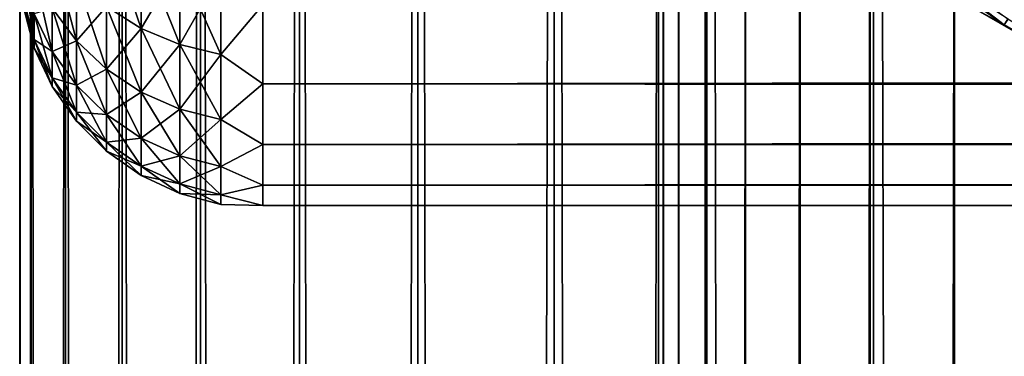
# Model space of a CAD drawing. Extents: x -265 to 265, y 0 to 607.
# Tile 185 of 256: x -265 to -256.91, y 566.28 to 569.05. Entities that reach past the tile are written whole.
import ezdxf

# ---------------------------------------------------------------- set-up
doc = ezdxf.new("R2010")
doc.units = 0
doc.header["$LTSCALE"] = 26.699852
for name, color, linetype in [('4', 7, 'CONTINUOUS'), ('43', 7, 'CONTINUOUS'), ('44', 7, 'CONTINUOUS'), ('55', 7, 'CONTINUOUS'), ('59', 7, 'CONTINUOUS'), ('6', 7, 'CONTINUOUS'), ('63', 7, 'CONTINUOUS')]:
    doc.layers.add(name, color=color, linetype=linetype)

msp = doc.modelspace()

# ---------------------------------------------------------------- linework, layer by layer
at = {"layer": '4', "color": 7, "linetype": 'CONTINUOUS'}
for points in [[(-263, 568.5223, 22.549), (-263, 569.1747, 21.25), (263, 568.5223, 22.549), (-263, 568.5223, 22.549)], [(263, 568.5223, 22.549), (-263, 569.1747, 21.25), (263, 569.1747, 21.25), (263, 568.5223, 22.549)], [(-263, 569.1747, 33.75), (-263, 568.5223, 32.451), (263, 569.1747, 33.75), (-263, 569.1747, 33.75)], [(263, 569.1747, 33.75), (-263, 568.5223, 32.451), (263, 568.5223, 32.451), (263, 569.1747, 33.75)], [(-263, 568.0251, 23.915), (-263, 568.5223, 22.549), (263, 568.0251, 23.915), (-263, 568.0251, 23.915)], [(263, 568.0251, 23.915), (-263, 568.5223, 22.549), (263, 568.5223, 22.549), (263, 568.0251, 23.915)], [(-263, 568.5223, 32.451), (-263, 568.0251, 31.085), (263, 568.5223, 32.451), (-263, 568.5223, 32.451)], [(263, 568.5223, 32.451), (-263, 568.0251, 31.085), (263, 568.0251, 31.085), (263, 568.5223, 32.451)], [(-263, 567.6899, 25.3294), (-263, 568.0251, 23.915), (263, 567.6899, 25.3294), (-263, 567.6899, 25.3294)], [(263, 567.6899, 25.3294), (-263, 568.0251, 23.915), (263, 568.0251, 23.915), (263, 567.6899, 25.3294)], [(-263, 568.0251, 31.085), (-263, 567.6899, 29.6706), (263, 568.0251, 31.085), (-263, 568.0251, 31.085)], [(263, 568.0251, 31.085), (-263, 567.6899, 29.6706), (263, 567.6899, 29.6706), (263, 568.0251, 31.085)], [(-263, 567.5211, 26.7732), (-263, 567.6899, 25.3294), (263, 567.5211, 26.7732), (-263, 567.5211, 26.7732)], [(263, 567.5211, 26.7732), (-263, 567.6899, 25.3294), (263, 567.6899, 25.3294), (263, 567.5211, 26.7732)], [(-263, 567.6899, 29.6706), (-263, 567.5211, 28.2268), (263, 567.6899, 29.6706), (-263, 567.6899, 29.6706)], [(263, 567.6899, 29.6706), (-263, 567.5211, 28.2268), (263, 567.5211, 28.2268), (263, 567.6899, 29.6706)], [(-263, 567.5211, 28.2268), (-263, 567.5211, 26.7732), (263, 567.5211, 28.2268), (-263, 567.5211, 28.2268)], [(263, 567.5211, 28.2268), (-263, 567.5211, 26.7732), (263, 567.5211, 26.7732), (263, 567.5211, 28.2268)]]:
    msp.add_3dface(points, dxfattribs=at)
at = {"layer": '43', "color": 7, "linetype": 'CONTINUOUS'}
for points in [[(-265, 1), (-264.9057, 1, 1.6795), (-265, 599), (-265, 1)], [(-265, 599), (-264.9057, 1, 1.6795), (-264.9057, 599, 1.6795), (-265, 599)], [(-264.9057, 1, 1.6795), (-264.6239, 1, 3.3378), (-264.9057, 599, 1.6795), (-264.9057, 1, 1.6795)], [(-264.9057, 599, 1.6795), (-264.6239, 1, 3.3378), (-264.6239, 599, 3.3378), (-264.9057, 599, 1.6795)], [(-264.6239, 1, 3.3378), (-264.1582, 1, 4.9542), (-264.6239, 599, 3.3378), (-264.6239, 1, 3.3378)], [(-264.6239, 599, 3.3378), (-264.1582, 1, 4.9542), (-264.1582, 599, 4.9542), (-264.6239, 599, 3.3378)], [(-264.1582, 1, 4.9542), (-263.5145, 1, 6.5083), (-264.1582, 599, 4.9542), (-264.1582, 1, 4.9542)], [(-264.1582, 599, 4.9542), (-263.5145, 1, 6.5083), (-263.5145, 599, 6.5083), (-264.1582, 599, 4.9542)], [(-263.5145, 1, 6.5083), (-262.7009, 1, 7.9805), (-263.5145, 599, 6.5083), (-263.5145, 1, 6.5083)], [(-263.5145, 599, 6.5083), (-262.7009, 1, 7.9805), (-262.7009, 599, 7.9805), (-263.5145, 599, 6.5083)], [(-262.7009, 1, 7.9805), (-261.7275, 1, 9.3523), (-262.7009, 599, 7.9805), (-262.7009, 1, 7.9805)], [(-262.7009, 599, 7.9805), (-261.7275, 1, 9.3523), (-261.7275, 599, 9.3523), (-262.7009, 599, 7.9805)], [(-261.7275, 1, 9.3523), (-260.6066, 1, 10.6066), (-261.7275, 599, 9.3523), (-261.7275, 1, 9.3523)], [(-261.7275, 599, 9.3523), (-260.6066, 1, 10.6066), (-260.6066, 599, 10.6066), (-261.7275, 599, 9.3523)], [(-260.6066, 1, 10.6066), (-259.3523, 1, 11.7275), (-260.6066, 599, 10.6066), (-260.6066, 1, 10.6066)], [(-260.6066, 599, 10.6066), (-259.3523, 1, 11.7275), (-259.3523, 599, 11.7275), (-260.6066, 599, 10.6066)], [(-259.3523, 1, 11.7275), (-257.9805, 1, 12.7009), (-259.3523, 599, 11.7275), (-259.3523, 1, 11.7275)], [(-259.3523, 599, 11.7275), (-257.9805, 1, 12.7009), (-257.9805, 599, 12.7009), (-259.3523, 599, 11.7275)], [(-257.9805, 1, 12.7009), (-256.5083, 1, 13.5145), (-257.9805, 599, 12.7009), (-257.9805, 1, 12.7009)], [(-257.9805, 599, 12.7009), (-256.5083, 1, 13.5145), (-256.5083, 599, 13.5145), (-257.9805, 599, 12.7009)]]:
    msp.add_3dface(points, dxfattribs=at)
at = {"layer": '44', "color": 7, "linetype": 'CONTINUOUS'}
for points in [[(-265, 1), (-265, 599), (-264.9057, 599, -1.6795), (-265, 1)], [(-264.9057, 1, -1.6795), (-265, 1), (-264.9057, 599, -1.6795), (-264.9057, 1, -1.6795)], [(-264.6239, 1, -3.3378), (-264.9057, 1, -1.6795), (-264.6239, 599, -3.3378), (-264.6239, 1, -3.3378)], [(-264.6239, 599, -3.3378), (-264.9057, 1, -1.6795), (-264.9057, 599, -1.6795), (-264.6239, 599, -3.3378)], [(-264.1582, 1, -4.9542), (-264.6239, 1, -3.3378), (-264.1582, 599, -4.9542), (-264.1582, 1, -4.9542)], [(-264.1582, 599, -4.9542), (-264.6239, 1, -3.3378), (-264.6239, 599, -3.3378), (-264.1582, 599, -4.9542)], [(-263.5145, 1, -6.5083), (-264.1582, 1, -4.9542), (-263.5145, 599, -6.5083), (-263.5145, 1, -6.5083)], [(-263.5145, 599, -6.5083), (-264.1582, 1, -4.9542), (-264.1582, 599, -4.9542), (-263.5145, 599, -6.5083)], [(-262.7009, 1, -7.9805), (-263.5145, 1, -6.5083), (-262.7009, 599, -7.9805), (-262.7009, 1, -7.9805)], [(-262.7009, 599, -7.9805), (-263.5145, 1, -6.5083), (-263.5145, 599, -6.5083), (-262.7009, 599, -7.9805)], [(-261.7275, 1, -9.3523), (-262.7009, 1, -7.9805), (-261.7275, 599, -9.3523), (-261.7275, 1, -9.3523)], [(-261.7275, 599, -9.3523), (-262.7009, 1, -7.9805), (-262.7009, 599, -7.9805), (-261.7275, 599, -9.3523)], [(-260.6066, 1, -10.6066), (-261.7275, 1, -9.3523), (-260.6066, 599, -10.6066), (-260.6066, 1, -10.6066)], [(-260.6066, 599, -10.6066), (-261.7275, 1, -9.3523), (-261.7275, 599, -9.3523), (-260.6066, 599, -10.6066)], [(-260.6066, 1, -10.6066), (-260.6066, 599, -10.6066), (-259.75, 580, -11.399), (-260.6066, 1, -10.6066)], [(-260.6066, 1, -10.6066), (-259.75, 580, -11.399), (-259.75, 20, -11.399), (-260.6066, 1, -10.6066)], [(-259.75, 580, -11.399), (-259.7088, 579.1049, -11.4341), (-259.75, 20, -11.399), (-259.75, 580, -11.399)], [(-259.75, 20, -11.399), (-259.7088, 579.1049, -11.4341), (-259.7088, 20.895, -11.4341), (-259.75, 20, -11.399)], [(-259.7088, 579.1049, -11.4341), (-259.5823, 578.1994, -11.5404), (-259.7088, 20.895, -11.4341), (-259.7088, 579.1049, -11.4341)], [(-259.7088, 20.895, -11.4341), (-259.5823, 578.1994, -11.5404), (-259.5823, 21.8006, -11.5404), (-259.7088, 20.895, -11.4341)], [(-259.5823, 578.1994, -11.5404), (-259.3615, 577.2751, -11.7202), (-259.5823, 21.8006, -11.5404), (-259.5823, 578.1994, -11.5404)], [(-259.5823, 21.8006, -11.5404), (-259.3615, 577.2751, -11.7202), (-259.3615, 22.7248, -11.7202), (-259.5823, 21.8006, -11.5404)], [(-259.3615, 577.2751, -11.7202), (-259.0334, 576.3313, -11.9748), (-259.3615, 22.7248, -11.7202), (-259.3615, 577.2751, -11.7202)], [(-259.3615, 22.7248, -11.7202), (-259.0334, 576.3313, -11.9748), (-259.0334, 23.6687, -11.9748), (-259.3615, 22.7248, -11.7202)], [(-259.0334, 576.3313, -11.9748), (-258.585, 575.3782, -12.3003), (-259.0334, 23.6687, -11.9748), (-259.0334, 576.3313, -11.9748)], [(-259.0334, 23.6687, -11.9748), (-258.585, 575.3782, -12.3003), (-258.585, 24.6218, -12.3003), (-259.0334, 23.6687, -11.9748)], [(-258.585, 575.3782, -12.3003), (-258.0097, 574.4405, -12.6825), (-258.585, 24.6218, -12.3003), (-258.585, 575.3782, -12.3003)], [(-258.585, 24.6218, -12.3003), (-258.0097, 574.4405, -12.6825), (-258.0097, 25.5595, -12.6825), (-258.585, 24.6218, -12.3003)], [(-258.0097, 574.4405, -12.6825), (-257.3159, 573.5548, -13.095), (-258.0097, 25.5595, -12.6825), (-258.0097, 574.4405, -12.6825)], [(-258.0097, 25.5595, -12.6825), (-257.3159, 573.5548, -13.095), (-257.3158, 26.4452, -13.095), (-258.0097, 25.5595, -12.6825)], [(-257.3159, 573.5548, -13.095), (-256.5251, 572.7553, -13.5064), (-257.3158, 26.4452, -13.095), (-257.3159, 573.5548, -13.095)], [(-257.3158, 26.4452, -13.095), (-256.5251, 572.7553, -13.5064), (-256.525, 27.2448, -13.5064), (-257.3158, 26.4452, -13.095)]]:
    msp.add_3dface(points, dxfattribs=at)
at = {"layer": '55', "color": 7, "linetype": 'CONTINUOUS'}
for points in [[(-257.1436, 569.1387, -74), (-255.8344, 568.3828, -74), (-257.1436, 569.1387, -26), (-257.1436, 569.1387, -74)], [(-257.1436, 569.1387, -26), (-255.8344, 568.3828, -74), (-255.8344, 568.3828, -26), (-257.1436, 569.1387, -26)]]:
    msp.add_3dface(points, dxfattribs=at)
at = {"layer": '59', "color": 7, "linetype": 'CONTINUOUS'}
for points in [[(-257.1436, 569.1387, -74), (-258.0934, 569.8512, -74.1951), (-256.9062, 569.0089, -74.1951), (-257.1436, 569.1387, -74)], [(-258.0934, 569.8512, -74.1951), (-256.8759, 569.0571, -74.3829), (-256.9062, 569.0089, -74.1951), (-258.0934, 569.8512, -74.1951)], [(-255.8344, 568.3828, -74), (-257.1436, 569.1387, -74), (-256.9062, 569.0089, -74.1951), (-255.8344, 568.3828, -74)]]:
    msp.add_3dface(points, dxfattribs=at)
at = {"layer": '6', "color": 7, "linetype": 'CONTINUOUS'}
for points in [[(-264.2864, 569.1601, 22.2798), (-264.2864, 569.8127, 21.0989), (-264.0006, 568.9796, 22.1929), (-264.2864, 569.1601, 22.2798)], [(-264.0006, 568.9796, 22.1929), (-264.2864, 569.8127, 21.0989), (-264.0006, 569.6431, 20.9923), (-264.0006, 568.9796, 22.1929)], [(-264.7329, 569.1468, 23.7023), (-264.7329, 569.6402, 22.511), (-264.533, 568.8768, 23.6078), (-264.7329, 569.1468, 23.7023)], [(-264.533, 568.8768, 23.6078), (-264.7329, 569.6402, 22.511), (-264.533, 569.3825, 22.3869), (-264.533, 568.8768, 23.6078)], [(-264.0006, 569.6431, 34.0077), (-264.2864, 569.1601, 32.7202), (-264.0006, 568.9796, 32.8071), (-264.0006, 569.6431, 34.0077)], [(-264.0006, 569.6431, 34.0077), (-264.0006, 568.9796, 32.8071), (-263.6844, 569.5182, 34.0862), (-264.0006, 569.6431, 34.0077)], [(-264.0006, 568.9796, 22.1929), (-264.0006, 569.6431, 20.9923), (-263.6844, 568.8467, 22.1288), (-264.0006, 568.9796, 22.1929)], [(-263.6844, 568.8467, 22.1288), (-264.0006, 569.6431, 20.9923), (-263.6844, 569.5182, 20.9138), (-263.6844, 568.8467, 22.1288)], [(-263.6844, 569.5182, 34.0862), (-264.0006, 568.9796, 32.8071), (-263.6844, 568.8467, 32.8712), (-263.6844, 569.5182, 34.0862)], [(-263.6844, 569.5182, 34.0862), (-263.6844, 568.8467, 32.8712), (-263.3473, 569.4417, 34.1342), (-263.6844, 569.5182, 34.0862)], [(-263.6844, 568.8467, 22.1288), (-263.6844, 569.5182, 20.9138), (-263.3473, 568.7653, 22.0896), (-263.6844, 568.8467, 22.1288)], [(-263.3473, 568.7653, 22.0896), (-263.6844, 569.5182, 20.9138), (-263.3473, 569.4417, 20.8658), (-263.3473, 568.7653, 22.0896)], [(-264.97, 569.2233, 26.2858), (-264.97, 569.427, 25.0868), (-264.8801, 568.8882, 26.248), (-264.97, 569.2233, 26.2858)], [(-264.8801, 568.8882, 26.248), (-264.97, 569.427, 25.0868), (-264.8801, 569.0983, 25.0118), (-264.8801, 568.8882, 26.248)], [(-264.8801, 569.0983, 25.0118), (-264.8801, 569.4454, 23.8068), (-264.7329, 568.7898, 24.9413), (-264.8801, 569.0983, 25.0118)], [(-264.7329, 568.7898, 24.9413), (-264.8801, 569.4454, 23.8068), (-264.7329, 569.1468, 23.7023), (-264.7329, 568.7898, 24.9413)], [(-263.3473, 569.4417, 34.1342), (-263.6844, 568.8467, 32.8712), (-263.3473, 568.7653, 32.9104), (-263.3473, 569.4417, 34.1342)], [(-263, 569.1747, 21.25), (-263.3473, 568.7653, 22.0896), (-263.3473, 569.4417, 20.8658), (-263, 569.1747, 21.25)], [(-263, 569.1747, 33.75), (-263.3473, 569.4417, 34.1342), (-263.3473, 568.7653, 32.9104), (-263, 569.1747, 33.75)], [(-264.533, 569.3825, 32.6131), (-264.7329, 569.1468, 31.2977), (-264.533, 568.8768, 31.3922), (-264.533, 569.3825, 32.6131)], [(-264.533, 569.3825, 32.6131), (-264.533, 568.8768, 31.3922), (-264.2864, 569.1601, 32.7202), (-264.533, 569.3825, 32.6131)], [(-264.533, 568.8768, 23.6078), (-264.533, 569.3825, 22.3869), (-264.2864, 568.6437, 23.5263), (-264.533, 568.8768, 23.6078)], [(-264.2864, 568.6437, 23.5263), (-264.533, 569.3825, 22.3869), (-264.2864, 569.1601, 22.2798), (-264.2864, 568.6437, 23.5263)], [(-264.97, 569.2233, 28.7142), (-264.97, 569.1551, 27.5), (-264.8801, 568.8882, 28.752), (-264.97, 569.2233, 28.7142)], [(-264.8801, 569.0983, 29.9882), (-264.97, 569.2233, 28.7142), (-264.8801, 568.8882, 28.752), (-264.8801, 569.0983, 29.9882)], [(-264.97, 569.1551, 27.5), (-264.97, 569.2233, 26.2858), (-264.8801, 568.8179, 27.5), (-264.97, 569.1551, 27.5)], [(-264.8801, 568.8179, 27.5), (-264.97, 569.2233, 26.2858), (-264.8801, 568.8882, 26.248), (-264.8801, 568.8179, 27.5)], [(-264.8801, 568.8882, 28.752), (-264.97, 569.1551, 27.5), (-264.8801, 568.8179, 27.5), (-264.8801, 568.8882, 28.752)], [(-264.2864, 569.1601, 32.7202), (-264.533, 568.8768, 31.3922), (-264.2864, 568.6437, 31.4737), (-264.2864, 569.1601, 32.7202)], [(-264.2864, 569.1601, 32.7202), (-264.2864, 568.6437, 31.4737), (-264.0006, 568.9796, 32.8071), (-264.2864, 569.1601, 32.7202)], [(-264.2864, 568.6437, 23.5263), (-264.2864, 569.1601, 22.2798), (-264.0006, 568.4547, 23.4601), (-264.2864, 568.6437, 23.5263)], [(-264.0006, 568.4547, 23.4601), (-264.2864, 569.1601, 22.2798), (-264.0006, 568.9796, 22.1929), (-264.0006, 568.4547, 23.4601)], [(-263, 569.1747, 21.25), (-263, 568.5223, 22.549), (-263.3473, 568.7653, 22.0896), (-263, 569.1747, 21.25)], [(-263, 568.5223, 32.451), (-263, 569.1747, 33.75), (-263.3473, 568.7653, 32.9104), (-263, 568.5223, 32.451)], [(-264.7329, 569.1468, 31.2977), (-264.8801, 569.0983, 29.9882), (-264.7329, 568.7898, 30.0587), (-264.7329, 569.1468, 31.2977)], [(-264.8801, 569.0983, 29.9882), (-264.8801, 568.8882, 28.752), (-264.7329, 568.7898, 30.0587), (-264.8801, 569.0983, 29.9882)], [(-264.8801, 568.8882, 26.248), (-264.8801, 569.0983, 25.0118), (-264.7329, 568.5738, 26.2126), (-264.8801, 568.8882, 26.248)], [(-264.7329, 568.5738, 26.2126), (-264.8801, 569.0983, 25.0118), (-264.7329, 568.7898, 24.9413), (-264.7329, 568.5738, 26.2126)], [(-264.7329, 569.1468, 31.2977), (-264.7329, 568.7898, 30.0587), (-264.533, 568.8768, 31.3922), (-264.7329, 569.1468, 31.2977)], [(-264.7329, 568.7898, 24.9413), (-264.7329, 569.1468, 23.7023), (-264.533, 568.511, 24.8777), (-264.7329, 568.7898, 24.9413)], [(-264.533, 568.511, 24.8777), (-264.7329, 569.1468, 23.7023), (-264.533, 568.8768, 23.6078), (-264.533, 568.511, 24.8777)], [(-264.0006, 568.9796, 32.8071), (-264.2864, 568.6437, 31.4737), (-264.0006, 568.4547, 31.5399), (-264.0006, 568.9796, 32.8071)], [(-264.0006, 568.9796, 32.8071), (-264.0006, 568.4547, 31.5399), (-263.6844, 568.8467, 32.8712), (-264.0006, 568.9796, 32.8071)], [(-264.0006, 568.4547, 23.4601), (-264.0006, 568.9796, 22.1929), (-263.6844, 568.3154, 23.4114), (-264.0006, 568.4547, 23.4601)], [(-263.6844, 568.3154, 23.4114), (-264.0006, 568.9796, 22.1929), (-263.6844, 568.8467, 22.1288), (-263.6844, 568.3154, 23.4114)], [(-264.8801, 568.8882, 28.752), (-264.8801, 568.8179, 27.5), (-264.7329, 568.5738, 28.7874), (-264.8801, 568.8882, 28.752)], [(-264.7329, 568.7898, 30.0587), (-264.8801, 568.8882, 28.752), (-264.7329, 568.5738, 28.7874), (-264.7329, 568.7898, 30.0587)], [(-264.8801, 568.8179, 27.5), (-264.8801, 568.8882, 26.248), (-264.7329, 568.5015, 27.5), (-264.8801, 568.8179, 27.5)], [(-264.7329, 568.5015, 27.5), (-264.8801, 568.8882, 26.248), (-264.7329, 568.5738, 26.2126), (-264.7329, 568.5015, 27.5)], [(-264.533, 568.8768, 31.3922), (-264.7329, 568.7898, 30.0587), (-264.533, 568.511, 30.1223), (-264.533, 568.8768, 31.3922)], [(-264.533, 568.8768, 31.3922), (-264.533, 568.511, 30.1223), (-264.2864, 568.6437, 31.4737), (-264.533, 568.8768, 31.3922)], [(-264.533, 568.511, 24.8777), (-264.533, 568.8768, 23.6078), (-264.2864, 568.2702, 24.8228), (-264.533, 568.511, 24.8777)], [(-264.2864, 568.2702, 24.8228), (-264.533, 568.8768, 23.6078), (-264.2864, 568.6437, 23.5263), (-264.2864, 568.2702, 24.8228)], [(-263.6844, 568.8467, 32.8712), (-264.0006, 568.4547, 31.5399), (-263.6844, 568.3154, 31.5886), (-263.6844, 568.8467, 32.8712)], [(-263.6844, 568.8467, 32.8712), (-263.6844, 568.3154, 31.5886), (-263.3473, 568.7653, 32.9104), (-263.6844, 568.8467, 32.8712)], [(-263.6844, 568.3154, 23.4114), (-263.6844, 568.8467, 22.1288), (-263.3473, 568.2301, 23.3815), (-263.6844, 568.3154, 23.4114)], [(-263.3473, 568.2301, 23.3815), (-263.6844, 568.8467, 22.1288), (-263.3473, 568.7653, 22.0896), (-263.3473, 568.2301, 23.3815)], [(-264.7329, 568.5738, 28.7874), (-264.8801, 568.8179, 27.5), (-264.7329, 568.5015, 27.5), (-264.7329, 568.5738, 28.7874)], [(-264.7329, 568.7898, 30.0587), (-264.7329, 568.5738, 28.7874), (-264.533, 568.511, 30.1223), (-264.7329, 568.7898, 30.0587)], [(-264.7329, 568.5738, 26.2126), (-264.7329, 568.7898, 24.9413), (-264.533, 568.2896, 26.1806), (-264.7329, 568.5738, 26.2126)], [(-264.533, 568.2896, 26.1806), (-264.7329, 568.7898, 24.9413), (-264.533, 568.511, 24.8777), (-264.533, 568.2896, 26.1806)], [(-263.3473, 568.7653, 32.9104), (-263.6844, 568.3154, 31.5886), (-263.3473, 568.2301, 31.6185), (-263.3473, 568.7653, 32.9104)], [(-263, 568.5223, 22.549), (-263.3473, 568.2301, 23.3815), (-263.3473, 568.7653, 22.0896), (-263, 568.5223, 22.549)], [(-263, 568.5223, 32.451), (-263.3473, 568.7653, 32.9104), (-263.3473, 568.2301, 31.6185), (-263, 568.5223, 32.451)], [(-264.2864, 568.6437, 31.4737), (-264.533, 568.511, 30.1223), (-264.2864, 568.2702, 30.1772), (-264.2864, 568.6437, 31.4737)], [(-264.2864, 568.6437, 31.4737), (-264.2864, 568.2702, 30.1772), (-264.0006, 568.4547, 31.5399), (-264.2864, 568.6437, 31.4737)], [(-264.2864, 568.2702, 24.8228), (-264.2864, 568.6437, 23.5263), (-264.0006, 568.075, 24.7782), (-264.2864, 568.2702, 24.8228)], [(-264.0006, 568.075, 24.7782), (-264.2864, 568.6437, 23.5263), (-264.0006, 568.4547, 23.4601), (-264.0006, 568.075, 24.7782)], [(-264.7329, 568.5738, 28.7874), (-264.7329, 568.5015, 27.5), (-264.533, 568.2896, 28.8194), (-264.7329, 568.5738, 28.7874)], [(-264.533, 568.511, 30.1223), (-264.7329, 568.5738, 28.7874), (-264.533, 568.2896, 28.8194), (-264.533, 568.511, 30.1223)], [(-264.7329, 568.5015, 27.5), (-264.7329, 568.5738, 26.2126), (-264.533, 568.2155, 27.5), (-264.7329, 568.5015, 27.5)], [(-264.533, 568.2155, 27.5), (-264.7329, 568.5738, 26.2126), (-264.533, 568.2896, 26.1806), (-264.533, 568.2155, 27.5)], [(-264.533, 568.511, 30.1223), (-264.533, 568.2896, 28.8194), (-264.2864, 568.2702, 30.1772), (-264.533, 568.511, 30.1223)], [(-264.533, 568.2896, 26.1806), (-264.533, 568.511, 24.8777), (-264.2864, 568.0442, 26.1529), (-264.533, 568.2896, 26.1806)], [(-264.2864, 568.0442, 26.1529), (-264.533, 568.511, 24.8777), (-264.2864, 568.2702, 24.8228), (-264.2864, 568.0442, 26.1529)], [(-263, 568.5223, 22.549), (-263, 568.0251, 23.915), (-263.3473, 568.2301, 23.3815), (-263, 568.5223, 22.549)], [(-263, 568.0251, 31.085), (-263, 568.5223, 32.451), (-263.3473, 568.2301, 31.6185), (-263, 568.0251, 31.085)], [(-264.533, 568.2896, 28.8194), (-264.7329, 568.5015, 27.5), (-264.533, 568.2155, 27.5), (-264.533, 568.2896, 28.8194)], [(-264.0006, 568.4547, 31.5399), (-264.2864, 568.2702, 30.1772), (-264.0006, 568.075, 30.2218), (-264.0006, 568.4547, 31.5399)], [(-264.0006, 568.4547, 31.5399), (-264.0006, 568.075, 30.2218), (-263.6844, 568.3154, 31.5886), (-264.0006, 568.4547, 31.5399)], [(-264.0006, 568.075, 24.7782), (-264.0006, 568.4547, 23.4601), (-263.6844, 567.9311, 24.7454), (-264.0006, 568.075, 24.7782)], [(-263.6844, 567.9311, 24.7454), (-264.0006, 568.4547, 23.4601), (-263.6844, 568.3154, 23.4114), (-263.6844, 567.9311, 24.7454)], [(-264.533, 568.2896, 28.8194), (-264.533, 568.2155, 27.5), (-264.2864, 568.0442, 28.8471), (-264.533, 568.2896, 28.8194)], [(-264.2864, 568.2702, 30.1772), (-264.533, 568.2896, 28.8194), (-264.2864, 568.0442, 28.8471), (-264.2864, 568.2702, 30.1772)], [(-264.533, 568.2155, 27.5), (-264.533, 568.2896, 26.1806), (-264.2864, 567.9686, 27.5), (-264.533, 568.2155, 27.5)], [(-264.2864, 567.9686, 27.5), (-264.533, 568.2896, 26.1806), (-264.2864, 568.0442, 26.1529), (-264.2864, 567.9686, 27.5)], [(-264.2864, 568.2702, 30.1772), (-264.2864, 568.0442, 28.8471), (-264.0006, 568.075, 30.2218), (-264.2864, 568.2702, 30.1772)], [(-264.2864, 568.0442, 26.1529), (-264.2864, 568.2702, 24.8228), (-264.0006, 567.8452, 26.1305), (-264.2864, 568.0442, 26.1529)], [(-264.0006, 567.8452, 26.1305), (-264.2864, 568.2702, 24.8228), (-264.0006, 568.075, 24.7782), (-264.0006, 567.8452, 26.1305)], [(-263.6844, 568.3154, 31.5886), (-264.0006, 568.075, 30.2218), (-263.6844, 567.9311, 30.2546), (-263.6844, 568.3154, 31.5886)], [(-263.6844, 568.3154, 31.5886), (-263.6844, 567.9311, 30.2546), (-263.3473, 568.2301, 31.6185), (-263.6844, 568.3154, 31.5886)], [(-263.6844, 567.9311, 24.7454), (-263.6844, 568.3154, 23.4114), (-263.3473, 567.843, 24.7252), (-263.6844, 567.9311, 24.7454)], [(-263.3473, 567.843, 24.7252), (-263.6844, 568.3154, 23.4114), (-263.3473, 568.2301, 23.3815), (-263.3473, 567.843, 24.7252)], [(-264.2864, 568.0442, 28.8471), (-264.533, 568.2155, 27.5), (-264.2864, 567.9686, 27.5), (-264.2864, 568.0442, 28.8471)], [(-263.3473, 568.2301, 31.6185), (-263.6844, 567.9311, 30.2546), (-263.3473, 567.843, 30.2748), (-263.3473, 568.2301, 31.6185)], [(-263, 568.0251, 23.915), (-263.3473, 567.843, 24.7252), (-263.3473, 568.2301, 23.3815), (-263, 568.0251, 23.915)], [(-263, 568.0251, 31.085), (-263.3473, 568.2301, 31.6185), (-263.3473, 567.843, 30.2748), (-263, 568.0251, 31.085)], [(-264.0006, 568.075, 30.2218), (-264.2864, 568.0442, 28.8471), (-264.0006, 567.8452, 28.8695), (-264.0006, 568.075, 30.2218)], [(-264.2864, 568.0442, 28.8471), (-264.2864, 567.9686, 27.5), (-264.0006, 567.8452, 28.8695), (-264.2864, 568.0442, 28.8471)], [(-264.2864, 567.9686, 27.5), (-264.2864, 568.0442, 26.1529), (-264.0006, 567.7683, 27.5), (-264.2864, 567.9686, 27.5)], [(-264.0006, 567.7683, 27.5), (-264.2864, 568.0442, 26.1529), (-264.0006, 567.8452, 26.1305), (-264.0006, 567.7683, 27.5)], [(-264.0006, 568.075, 30.2218), (-264.0006, 567.8452, 28.8695), (-263.6844, 567.9311, 30.2546), (-264.0006, 568.075, 30.2218)], [(-264.0006, 567.8452, 26.1305), (-264.0006, 568.075, 24.7782), (-263.6844, 567.6986, 26.114), (-264.0006, 567.8452, 26.1305)], [(-263.6844, 567.6986, 26.114), (-264.0006, 568.075, 24.7782), (-263.6844, 567.9311, 24.7454), (-263.6844, 567.6986, 26.114)], [(-263, 568.0251, 23.915), (-263, 567.6899, 25.3294), (-263.3473, 567.843, 24.7252), (-263, 568.0251, 23.915)], [(-263, 567.6899, 29.6706), (-263, 568.0251, 31.085), (-263.3473, 567.843, 30.2748), (-263, 567.6899, 29.6706)], [(-264.0006, 567.8452, 28.8695), (-264.2864, 567.9686, 27.5), (-264.0006, 567.7683, 27.5), (-264.0006, 567.8452, 28.8695)], [(-263.6844, 567.9311, 30.2546), (-264.0006, 567.8452, 28.8695), (-263.6844, 567.6986, 28.886), (-263.6844, 567.9311, 30.2546)], [(-263.6844, 567.9311, 30.2546), (-263.6844, 567.6986, 28.886), (-263.3473, 567.843, 30.2748), (-263.6844, 567.9311, 30.2546)], [(-263.6844, 567.6986, 26.114), (-263.6844, 567.9311, 24.7454), (-263.3473, 567.6088, 26.1038), (-263.6844, 567.6986, 26.114)], [(-263.3473, 567.6088, 26.1038), (-263.6844, 567.9311, 24.7454), (-263.3473, 567.843, 24.7252), (-263.3473, 567.6088, 26.1038)], [(-264.0006, 567.8452, 28.8695), (-264.0006, 567.7683, 27.5), (-263.6844, 567.6986, 28.886), (-264.0006, 567.8452, 28.8695)], [(-264.0006, 567.7683, 27.5), (-264.0006, 567.8452, 26.1305), (-263.6844, 567.6207, 27.5), (-264.0006, 567.7683, 27.5)], [(-263.6844, 567.6207, 27.5), (-264.0006, 567.8452, 26.1305), (-263.6844, 567.6986, 26.114), (-263.6844, 567.6207, 27.5)], [(-263.3473, 567.843, 30.2748), (-263.6844, 567.6986, 28.886), (-263.3473, 567.6088, 28.8962), (-263.3473, 567.843, 30.2748)], [(-263, 567.6899, 25.3294), (-263.3473, 567.6088, 26.1038), (-263.3473, 567.843, 24.7252), (-263, 567.6899, 25.3294)], [(-263, 567.6899, 29.6706), (-263.3473, 567.843, 30.2748), (-263.3473, 567.6088, 28.8962), (-263, 567.6899, 29.6706)], [(-263.6844, 567.6986, 28.886), (-264.0006, 567.7683, 27.5), (-263.6844, 567.6207, 27.5), (-263.6844, 567.6986, 28.886)], [(-263.6844, 567.6986, 28.886), (-263.6844, 567.6207, 27.5), (-263.3473, 567.6088, 28.8962), (-263.6844, 567.6986, 28.886)], [(-263.6844, 567.6207, 27.5), (-263.6844, 567.6986, 26.114), (-263.3473, 567.5304, 27.5), (-263.6844, 567.6207, 27.5)], [(-263.3473, 567.5304, 27.5), (-263.6844, 567.6986, 26.114), (-263.3473, 567.6088, 26.1038), (-263.3473, 567.5304, 27.5)], [(-263.3473, 567.6088, 28.8962), (-263.6844, 567.6207, 27.5), (-263.3473, 567.5304, 27.5), (-263.3473, 567.6088, 28.8962)], [(-263, 567.6899, 25.3294), (-263, 567.5211, 26.7732), (-263.3473, 567.6088, 26.1038), (-263, 567.6899, 25.3294)], [(-263, 567.5211, 28.2268), (-263, 567.6899, 29.6706), (-263.3473, 567.6088, 28.8962), (-263, 567.5211, 28.2268)], [(-263, 567.5211, 26.7732), (-263.3473, 567.5304, 27.5), (-263.3473, 567.6088, 26.1038), (-263, 567.5211, 26.7732)], [(-263, 567.5211, 28.2268), (-263.3473, 567.6088, 28.8962), (-263.3473, 567.5304, 27.5), (-263, 567.5211, 28.2268)], [(-263, 567.5211, 26.7732), (-263, 567.5211, 28.2268), (-263.3473, 567.5304, 27.5), (-263, 567.5211, 26.7732)]]:
    msp.add_3dface(points, dxfattribs=at)
at = {"layer": '63', "color": 7, "linetype": 'CONTINUOUS'}
for points in [[(-256.9063, 569.0087, -25.8061), (-258.0581, 569.8954, -25.6182), (-258.0935, 569.851, -25.8061), (-256.9063, 569.0087, -25.8061)], [(-256.8761, 569.0567, -25.6182), (-258.0581, 569.8954, -25.6182), (-256.9063, 569.0087, -25.8061), (-256.8761, 569.0567, -25.6182)], [(-257.1436, 569.1387, -26), (-256.9063, 569.0087, -25.8061), (-258.0935, 569.851, -25.8061), (-257.1436, 569.1387, -26)], [(-257.1436, 569.1387, -26), (-255.8344, 568.3828, -26), (-256.9063, 569.0087, -25.8061), (-257.1436, 569.1387, -26)], [(-255.6323, 568.3045, -25.8061), (-256.8761, 569.0567, -25.6182), (-256.9063, 569.0087, -25.8061), (-255.6323, 568.3045, -25.8061)], [(-255.8344, 568.3828, -26), (-255.6323, 568.3045, -25.8061), (-256.9063, 569.0087, -25.8061), (-255.8344, 568.3828, -26)]]:
    msp.add_3dface(points, dxfattribs=at)

doc.saveas('drawing.dxf')
